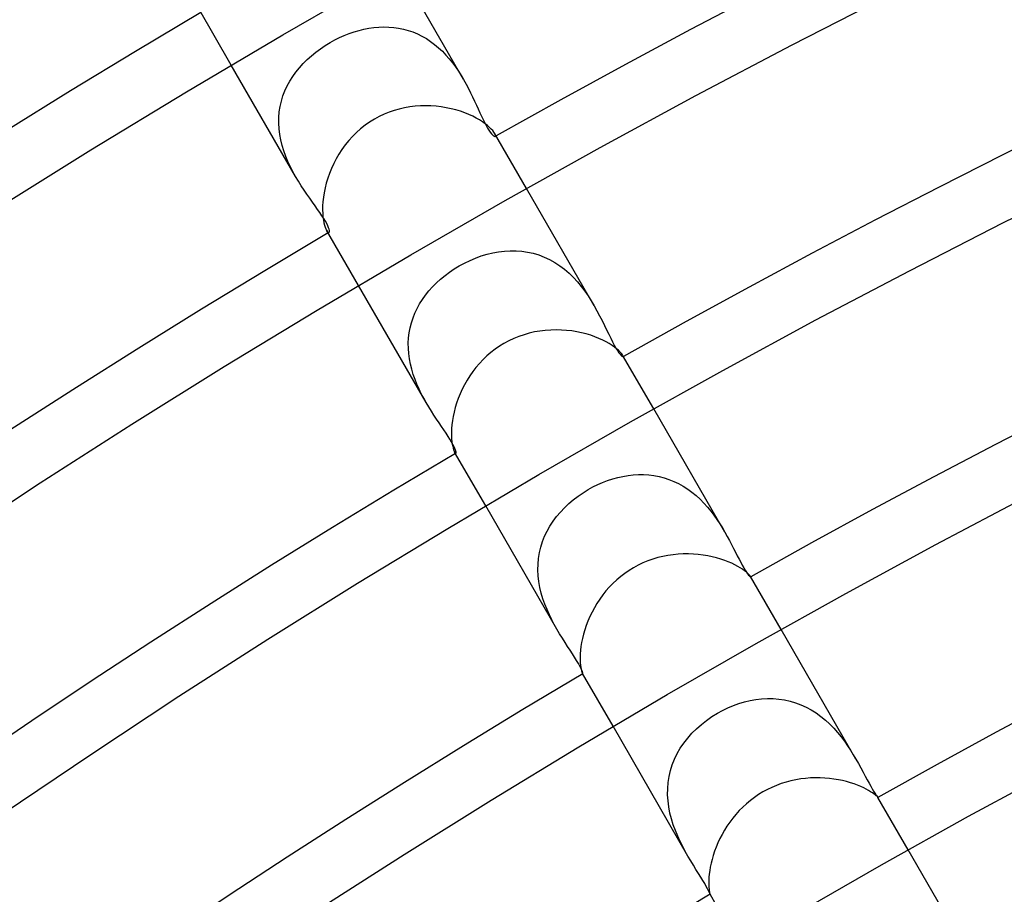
# Model space of a CAD drawing. Header units: millimetres. Extents: x -310 to 310, y -273 to 273.
# Tile 59 of 84: x -101 to -81, y 147 to 165. Entities that reach past the tile are written whole.
import ezdxf

# ---------------------------------------------------------------- set-up
doc = ezdxf.new("R2010")
doc.units = ezdxf.units.MM
doc.layers.add('HIDDEN', color=7, linetype='Continuous')
doc.layers.add('THICK', color=7, linetype='Continuous')

msp = doc.modelspace()

# ---------------------------------------------------------------- linework, layer by layer
at = {"layer": 'HIDDEN'}
for p, q in [((-92.06, 163.452), (-93.388, 165.752)), ((-94.114, 164.491), (-94.011, 164.511)), ((-94.011, 164.511), (-93.908, 164.526)), ((-93.908, 164.526), (-93.806, 164.535)), ((-93.806, 164.535), (-93.703, 164.539)), ((-93.703, 164.539), (-93.601, 164.536)), ((-93.601, 164.536), (-93.499, 164.528)), ((-93.499, 164.528), (-93.398, 164.514)), ((-93.398, 164.514), (-93.299, 164.493)), ((-94.715, 164.269), (-94.618, 164.317)), ((-94.618, 164.317), (-94.519, 164.361)), ((-94.519, 164.361), (-94.419, 164.401)), ((-94.419, 164.401), (-94.318, 164.436)), ((-94.318, 164.436), (-94.216, 164.466)), ((-94.216, 164.466), (-94.114, 164.491)), ((-93.299, 164.493), (-93.201, 164.466)), ((-93.201, 164.466), (-93.105, 164.433)), ((-93.105, 164.433), (-93.01, 164.393)), ((-93.01, 164.393), (-92.917, 164.347)), ((-92.917, 164.347), (-92.827, 164.296)), ((-92.827, 164.296), (-92.74, 164.238)), ((-95.01, 164.088), (-94.912, 164.155)), ((-94.912, 164.155), (-94.81, 164.216)), ((-94.81, 164.216), (-94.715, 164.269)), ((-92.74, 164.238), (-92.656, 164.175)), ((-92.656, 164.175), (-92.575, 164.108)), ((-92.575, 164.108), (-92.497, 164.035)), ((-95.284, 163.865), (-95.197, 163.943)), ((-95.197, 163.943), (-95.106, 164.018)), ((-95.106, 164.018), (-95.01, 164.088)), ((-92.497, 164.035), (-92.423, 163.958)), ((-92.423, 163.958), (-92.354, 163.878)), ((-95.524, 161.452), (-96.852, 163.752)), ((-95.516, 163.607), (-95.444, 163.697)), ((-95.444, 163.697), (-95.366, 163.783)), ((-95.366, 163.783), (-95.284, 163.865)), ((-92.354, 163.878), (-92.288, 163.796)), ((-92.288, 163.796), (-92.225, 163.712)), ((-92.225, 163.712), (-92.166, 163.626)), ((-95.643, 163.419), (-95.583, 163.515)), ((-95.583, 163.515), (-95.516, 163.607)), ((-92.166, 163.626), (-92.111, 163.538)), ((-92.111, 163.538), (-92.059, 163.451)), ((-95.744, 163.218), (-95.697, 163.32)), ((-95.697, 163.32), (-95.643, 163.419)), ((-92.059, 163.451), (-92.008, 163.36)), ((-92.008, 163.36), (-91.96, 163.27)), ((-95.817, 163.005), (-95.784, 163.113)), ((-95.784, 163.113), (-95.744, 163.218)), ((-91.96, 163.27), (-91.915, 163.181)), ((-91.915, 163.181), (-91.873, 163.094)), ((-91.873, 163.094), (-91.833, 163.009)), ((-95.86, 162.783), (-95.843, 162.895)), ((-95.843, 162.895), (-95.817, 163.005)), ((-91.833, 163.009), (-91.795, 162.926)), ((-91.795, 162.926), (-91.758, 162.846)), ((-95.871, 162.554), (-95.87, 162.67)), ((-95.87, 162.67), (-95.86, 162.783)), ((-91.758, 162.846), (-91.723, 162.768)), ((-91.723, 162.768), (-91.689, 162.695)), ((-91.689, 162.695), (-91.656, 162.625)), ((-95.865, 162.438), (-95.871, 162.554)), ((-91.656, 162.625), (-91.623, 162.561)), ((-91.623, 162.561), (-91.593, 162.502)), ((-91.593, 162.502), (-91.563, 162.45)), ((-95.851, 162.322), (-95.865, 162.438)), ((-95.83, 162.207), (-95.851, 162.322)), ((-91.563, 162.45), (-91.536, 162.405)), ((-91.536, 162.405), (-91.51, 162.367)), ((-91.51, 162.367), (-91.486, 162.335)), ((-91.486, 162.335), (-91.464, 162.31)), ((-91.464, 162.31), (-91.445, 162.292)), ((-91.445, 162.292), (-91.428, 162.281)), ((-91.428, 162.281), (-91.415, 162.276)), ((-91.41, 162.326), (-91.419, 162.343)), ((-91.415, 162.276), (-91.406, 162.277)), ((-91.404, 162.311), (-91.41, 162.326)), ((-91.406, 162.277), (-91.402, 162.282)), ((-91.401, 162.299), (-91.404, 162.311)), ((-91.402, 162.282), (-91.4, 162.289)), ((-91.4, 162.289), (-91.401, 162.299)), ((-95.801, 162.093), (-95.83, 162.207)), ((-95.767, 161.98), (-95.801, 162.093)), ((-95.726, 161.868), (-95.767, 161.98)), ((-95.681, 161.759), (-95.726, 161.868)), ((-95.632, 161.654), (-95.681, 161.759)), ((-95.579, 161.551), (-95.632, 161.654)), ((-95.524, 161.452), (-95.579, 161.551)), ((-95.467, 161.356), (-95.524, 161.452)), ((-95.408, 161.263), (-95.467, 161.356)), ((-95.349, 161.173), (-95.408, 161.263)), ((-95.29, 161.087), (-95.349, 161.173)), ((-95.232, 161.004), (-95.29, 161.087)), ((-89.367, 158.788), (-90.763, 161.205)), ((-95.175, 160.924), (-95.232, 161.004)), ((-95.121, 160.848), (-95.175, 160.924)), ((-95.07, 160.775), (-95.121, 160.848)), ((-95.022, 160.707), (-95.07, 160.775)), ((-94.98, 160.643), (-95.022, 160.707)), ((-94.942, 160.584), (-94.98, 160.643)), ((-94.909, 160.529), (-94.942, 160.584)), ((-94.882, 160.48), (-94.909, 160.529)), ((-94.86, 160.436), (-94.882, 160.48)), ((-94.844, 160.397), (-94.86, 160.436)), ((-94.883, 160.343), (-94.873, 160.327)), ((-94.873, 160.327), (-94.863, 160.314)), ((-94.863, 160.314), (-94.854, 160.305)), ((-94.854, 160.305), (-94.846, 160.3)), ((-94.846, 160.3), (-94.839, 160.298)), ((-94.833, 160.365), (-94.844, 160.397)), ((-94.839, 160.298), (-94.833, 160.299)), ((-94.827, 160.339), (-94.833, 160.365)), ((-94.833, 160.299), (-94.828, 160.306)), ((-94.828, 160.306), (-94.825, 160.32)), ((-94.825, 160.32), (-94.827, 160.339)), ((-91.694, 159.813), (-91.575, 159.849)), ((-91.575, 159.849), (-91.456, 159.878)), ((-91.456, 159.878), (-91.336, 159.9)), ((-91.336, 159.9), (-91.216, 159.915)), ((-91.216, 159.915), (-91.095, 159.922)), ((-91.095, 159.922), (-90.975, 159.921)), ((-90.975, 159.921), (-90.856, 159.912)), ((-90.856, 159.912), (-90.738, 159.895)), ((-90.738, 159.895), (-90.621, 159.869)), ((-90.621, 159.869), (-90.506, 159.835)), ((-90.506, 159.835), (-90.394, 159.792)), ((-92.149, 159.607), (-92.039, 159.667)), ((-92.039, 159.667), (-91.926, 159.722)), ((-91.926, 159.722), (-91.811, 159.77)), ((-91.811, 159.77), (-91.694, 159.813)), ((-90.394, 159.792), (-90.284, 159.74)), ((-90.284, 159.74), (-90.178, 159.681)), ((-90.178, 159.681), (-90.076, 159.613)), ((-92.442, 159.41), (-92.348, 159.48)), ((-92.348, 159.48), (-92.25, 159.546)), ((-92.25, 159.546), (-92.149, 159.607)), ((-90.076, 159.613), (-89.977, 159.538)), ((-89.977, 159.538), (-89.883, 159.457)), ((-89.883, 159.457), (-89.795, 159.371)), ((-92.699, 159.176), (-92.618, 159.257)), ((-92.618, 159.257), (-92.532, 159.335)), ((-92.532, 159.335), (-92.442, 159.41)), ((-89.795, 159.371), (-89.711, 159.28)), ((-89.711, 159.28), (-89.632, 159.185)), ((-92.831, 156.789), (-94.227, 159.205)), ((-92.843, 159.006), (-92.774, 159.092)), ((-92.774, 159.092), (-92.699, 159.176)), ((-89.632, 159.185), (-89.559, 159.087)), ((-89.559, 159.087), (-89.49, 158.988)), ((-93.016, 158.732), (-92.965, 158.825)), ((-92.965, 158.825), (-92.907, 158.917)), ((-92.907, 158.917), (-92.843, 159.006)), ((-89.49, 158.988), (-89.426, 158.888)), ((-89.426, 158.888), (-89.367, 158.788)), ((-93.101, 158.537), (-93.062, 158.636)), ((-93.062, 158.636), (-93.016, 158.732)), ((-89.367, 158.788), (-89.309, 158.684)), ((-89.309, 158.684), (-89.254, 158.581)), ((-93.16, 158.334), (-93.134, 158.437)), ((-93.134, 158.437), (-93.101, 158.537)), ((-89.254, 158.581), (-89.203, 158.48)), ((-89.203, 158.48), (-89.154, 158.382)), ((-93.193, 158.123), (-93.18, 158.23)), ((-93.18, 158.23), (-93.16, 158.334)), ((-89.154, 158.382), (-89.109, 158.288)), ((-89.109, 158.288), (-89.066, 158.199)), ((-93.199, 158.015), (-93.193, 158.123)), ((-93.198, 157.907), (-93.199, 158.015)), ((-89.066, 158.199), (-89.025, 158.116)), ((-89.025, 158.116), (-88.986, 158.04)), ((-88.986, 158.04), (-88.95, 157.972)), ((-93.19, 157.799), (-93.198, 157.907)), ((-93.176, 157.691), (-93.19, 157.799)), ((-88.95, 157.972), (-88.916, 157.912)), ((-88.916, 157.912), (-88.885, 157.861)), ((-88.885, 157.861), (-88.856, 157.818)), ((-88.856, 157.818), (-88.831, 157.785)), ((-93.155, 157.583), (-93.176, 157.691)), ((-88.831, 157.785), (-88.809, 157.76)), ((-88.809, 157.76), (-88.792, 157.745)), ((-88.792, 157.745), (-88.779, 157.737)), ((-88.774, 157.761), (-88.779, 157.769)), ((-88.779, 157.737), (-88.771, 157.736)), ((-88.771, 157.753), (-88.774, 157.761)), ((-88.769, 157.747), (-88.771, 157.753)), ((-88.771, 157.736), (-88.769, 157.738)), ((-88.768, 157.742), (-88.769, 157.747)), ((-88.769, 157.738), (-88.768, 157.742)), ((-93.129, 157.476), (-93.155, 157.583)), ((-93.097, 157.37), (-93.129, 157.476)), ((-93.061, 157.267), (-93.097, 157.37)), ((-93.021, 157.166), (-93.061, 157.267)), ((-92.978, 157.068), (-93.021, 157.166)), ((-92.931, 156.972), (-92.978, 157.068)), ((-92.882, 156.879), (-92.931, 156.972)), ((-92.831, 156.789), (-92.882, 156.879)), ((-92.778, 156.699), (-92.831, 156.789)), ((-92.724, 156.612), (-92.778, 156.699)), ((-92.67, 156.528), (-92.724, 156.612)), ((-86.67, 154.117), (-88.137, 156.659)), ((-92.617, 156.448), (-92.67, 156.528)), ((-92.565, 156.371), (-92.617, 156.448)), ((-92.515, 156.296), (-92.565, 156.371)), ((-92.467, 156.225), (-92.515, 156.296)), ((-92.421, 156.157), (-92.467, 156.225)), ((-92.379, 156.093), (-92.421, 156.157)), ((-92.341, 156.032), (-92.379, 156.093)), ((-92.307, 155.976), (-92.341, 156.032)), ((-92.278, 155.924), (-92.307, 155.976)), ((-92.255, 155.879), (-92.278, 155.924)), ((-92.238, 155.841), (-92.255, 155.879)), ((-92.243, 155.769), (-92.238, 155.761)), ((-92.225, 155.809), (-92.238, 155.841)), ((-92.218, 155.784), (-92.225, 155.809)), ((-92.214, 155.765), (-92.218, 155.784)), ((-92.215, 155.752), (-92.214, 155.765)), ((-92.238, 155.761), (-92.233, 155.754)), ((-92.233, 155.754), (-92.228, 155.749)), ((-92.228, 155.749), (-92.224, 155.747)), ((-92.224, 155.747), (-92.221, 155.745)), ((-92.221, 155.745), (-92.218, 155.746)), ((-92.218, 155.746), (-92.215, 155.752)), ((-89.191, 155.141), (-89.088, 155.18)), ((-89.088, 155.18), (-88.984, 155.215)), ((-88.984, 155.215), (-88.879, 155.244)), ((-88.879, 155.244), (-88.773, 155.267)), ((-88.773, 155.267), (-88.667, 155.286)), ((-88.667, 155.286), (-88.56, 155.298)), ((-88.56, 155.298), (-88.453, 155.304)), ((-88.453, 155.304), (-88.346, 155.304)), ((-88.346, 155.304), (-88.239, 155.297)), ((-88.239, 155.297), (-88.133, 155.284)), ((-88.133, 155.284), (-88.028, 155.265)), ((-88.028, 155.265), (-87.925, 155.238)), ((-87.925, 155.238), (-87.823, 155.205)), ((-87.823, 155.205), (-87.723, 155.165)), ((-87.723, 155.165), (-87.625, 155.118)), ((-89.594, 154.93), (-89.487, 154.996)), ((-89.487, 154.996), (-89.39, 155.049)), ((-89.39, 155.049), (-89.292, 155.097)), ((-89.292, 155.097), (-89.191, 155.141)), ((-87.625, 155.118), (-87.529, 155.065)), ((-87.529, 155.065), (-87.437, 155.005)), ((-87.437, 155.005), (-87.349, 154.941)), ((-89.89, 154.705), (-89.796, 154.785)), ((-89.796, 154.785), (-89.697, 154.86)), ((-89.697, 154.86), (-89.594, 154.93)), ((-87.349, 154.941), (-87.264, 154.871)), ((-87.264, 154.871), (-87.182, 154.796)), ((-87.182, 154.796), (-87.104, 154.717)), ((-90.134, 152.117), (-91.602, 154.658)), ((-90.063, 154.532), (-89.979, 154.62)), ((-89.979, 154.62), (-89.89, 154.705)), ((-87.104, 154.717), (-87.03, 154.635)), ((-87.03, 154.635), (-86.961, 154.551)), ((-86.961, 154.551), (-86.895, 154.465)), ((-90.278, 154.243), (-90.213, 154.343)), ((-90.213, 154.343), (-90.141, 154.44)), ((-90.141, 154.44), (-90.063, 154.532)), ((-86.895, 154.465), (-86.834, 154.378)), ((-86.834, 154.378), (-86.776, 154.291)), ((-90.387, 154.032), (-90.336, 154.139)), ((-90.336, 154.139), (-90.278, 154.243)), ((-86.776, 154.291), (-86.721, 154.203)), ((-86.721, 154.203), (-86.67, 154.117)), ((-90.43, 153.922), (-90.387, 154.032)), ((-86.67, 154.117), (-86.621, 154.029)), ((-86.621, 154.029), (-86.574, 153.944)), ((-86.574, 153.944), (-86.531, 153.861)), ((-90.493, 153.694), (-90.466, 153.81)), ((-90.466, 153.81), (-90.43, 153.922)), ((-86.531, 153.861), (-86.49, 153.782)), ((-86.49, 153.782), (-86.45, 153.705)), ((-90.523, 153.457), (-90.512, 153.576)), ((-90.512, 153.576), (-90.493, 153.694)), ((-86.45, 153.705), (-86.413, 153.631)), ((-86.413, 153.631), (-86.377, 153.562)), ((-86.377, 153.562), (-86.342, 153.496)), ((-90.525, 153.338), (-90.523, 153.457)), ((-90.519, 153.217), (-90.525, 153.338)), ((-86.342, 153.496), (-86.31, 153.436)), ((-86.31, 153.436), (-86.279, 153.381)), ((-86.279, 153.381), (-86.25, 153.332)), ((-86.25, 153.332), (-86.224, 153.292)), ((-90.505, 153.097), (-90.519, 153.217)), ((-86.224, 153.292), (-86.201, 153.259)), ((-86.201, 153.259), (-86.182, 153.233)), ((-86.182, 153.233), (-86.165, 153.214)), ((-86.165, 153.214), (-86.153, 153.201)), ((-86.153, 153.201), (-86.144, 153.194)), ((-86.144, 153.194), (-86.14, 153.193)), ((-86.141, 153.2), (-86.142, 153.203)), ((-86.14, 153.198), (-86.141, 153.2)), ((-86.139, 153.196), (-86.14, 153.198)), ((-86.14, 153.193), (-86.139, 153.193)), ((-86.139, 153.195), (-86.139, 153.196)), ((-86.139, 153.193), (-86.139, 153.195)), ((-90.484, 152.977), (-90.505, 153.097)), ((-90.456, 152.859), (-90.484, 152.977)), ((-90.422, 152.744), (-90.456, 152.859)), ((-90.382, 152.631), (-90.422, 152.744)), ((-90.338, 152.521), (-90.382, 152.631)), ((-90.29, 152.414), (-90.338, 152.521)), ((-90.24, 152.311), (-90.29, 152.414)), ((-90.188, 152.212), (-90.24, 152.311)), ((-90.134, 152.117), (-90.188, 152.212)), ((-90.078, 152.021), (-90.134, 152.117)), ((-83.967, 149.435), (-85.512, 152.112)), ((-90.022, 151.93), (-90.078, 152.021)), ((-89.967, 151.843), (-90.022, 151.93)), ((-89.913, 151.76), (-89.967, 151.843)), ((-89.861, 151.681), (-89.913, 151.76)), ((-89.813, 151.606), (-89.861, 151.681)), ((-89.768, 151.535), (-89.813, 151.606)), ((-89.727, 151.469), (-89.768, 151.535)), ((-89.692, 151.409), (-89.727, 151.469)), ((-89.663, 151.356), (-89.692, 151.409)), ((-89.639, 151.31), (-89.663, 151.356)), ((-89.621, 151.271), (-89.639, 151.31)), ((-89.608, 151.24), (-89.621, 151.271)), ((-89.601, 151.217), (-89.608, 151.24)), ((-89.607, 151.203), (-89.605, 151.2)), ((-89.605, 151.2), (-89.603, 151.198)), ((-89.603, 151.198), (-89.602, 151.197)), ((-89.602, 151.197), (-89.601, 151.196)), ((-89.598, 151.202), (-89.601, 151.217)), ((-89.601, 151.196), (-89.6, 151.195)), ((-89.6, 151.195), (-89.599, 151.195)), ((-89.599, 151.195), (-89.598, 151.202)), ((-86.716, 150.441), (-86.606, 150.494)), ((-86.606, 150.494), (-86.494, 150.541)), ((-86.494, 150.541), (-86.38, 150.581)), ((-86.38, 150.581), (-86.264, 150.616)), ((-86.264, 150.616), (-86.147, 150.644)), ((-86.147, 150.644), (-86.029, 150.665)), ((-86.029, 150.665), (-85.911, 150.678)), ((-85.911, 150.678), (-85.793, 150.685)), ((-85.793, 150.685), (-85.675, 150.684)), ((-85.675, 150.684), (-85.558, 150.675)), ((-85.558, 150.675), (-85.441, 150.657)), ((-85.441, 150.657), (-85.326, 150.632)), ((-85.326, 150.632), (-85.212, 150.599)), ((-85.212, 150.599), (-85.102, 150.558)), ((-85.102, 150.558), (-84.994, 150.509)), ((-84.994, 150.509), (-84.889, 150.452)), ((-87.049, 150.235), (-86.938, 150.312)), ((-86.938, 150.312), (-86.823, 150.382)), ((-86.823, 150.382), (-86.716, 150.441)), ((-84.889, 150.452), (-84.787, 150.388)), ((-84.787, 150.388), (-84.689, 150.317)), ((-84.689, 150.317), (-84.597, 150.241)), ((-87.431, 147.435), (-88.976, 150.112)), ((-87.255, 150.063), (-87.155, 150.152)), ((-87.155, 150.152), (-87.049, 150.235)), ((-84.597, 150.241), (-84.509, 150.16)), ((-84.509, 150.16), (-84.425, 150.075)), ((-87.437, 149.87), (-87.35, 149.969)), ((-87.35, 149.969), (-87.255, 150.063)), ((-84.425, 150.075), (-84.346, 149.986)), ((-84.346, 149.986), (-84.272, 149.895)), ((-84.272, 149.895), (-84.203, 149.803)), ((-87.589, 149.66), (-87.517, 149.767)), ((-87.517, 149.767), (-87.437, 149.87)), ((-84.203, 149.803), (-84.138, 149.71)), ((-84.138, 149.71), (-84.078, 149.618)), ((-87.708, 149.436), (-87.653, 149.549)), ((-87.653, 149.549), (-87.589, 149.66)), ((-84.078, 149.618), (-84.021, 149.527)), ((-84.021, 149.527), (-83.968, 149.436)), ((-87.791, 149.2), (-87.754, 149.319)), ((-87.754, 149.319), (-87.708, 149.436)), ((-83.968, 149.436), (-83.915, 149.344)), ((-83.915, 149.344), (-83.866, 149.254)), ((-87.839, 148.955), (-87.82, 149.078)), ((-87.82, 149.078), (-87.791, 149.2)), ((-83.866, 149.254), (-83.819, 149.168)), ((-83.819, 149.168), (-83.776, 149.086)), ((-83.776, 149.086), (-83.735, 149.009)), ((-87.849, 148.829), (-87.839, 148.955)), ((-83.735, 149.009), (-83.697, 148.939)), ((-83.697, 148.939), (-83.662, 148.876)), ((-83.662, 148.876), (-83.63, 148.821)), ((-87.85, 148.702), (-87.849, 148.829)), ((-87.842, 148.574), (-87.85, 148.702)), ((-83.63, 148.821), (-83.601, 148.773)), ((-83.601, 148.773), (-83.575, 148.733)), ((-83.575, 148.733), (-83.554, 148.7)), ((-83.554, 148.7), (-83.536, 148.676)), ((-83.536, 148.676), (-83.523, 148.66)), ((-83.523, 148.66), (-83.515, 148.65)), ((-87.826, 148.448), (-87.842, 148.574)), ((-83.515, 148.65), (-83.512, 148.647)), ((-83.512, 148.647), (-83.512, 148.647)), ((-83.512, 148.647), (-83.512, 148.647)), ((-83.512, 148.647), (-83.512, 148.647)), ((-83.512, 148.647), (-83.512, 148.647)), ((-83.512, 148.647), (-83.512, 148.647)), ((-83.512, 148.647), (-83.512, 148.647)), ((-87.802, 148.324), (-87.826, 148.448)), ((-87.771, 148.201), (-87.802, 148.324)), ((-87.733, 148.08), (-87.771, 148.201)), ((-87.69, 147.962), (-87.733, 148.08)), ((-87.643, 147.848), (-87.69, 147.962)), ((-87.593, 147.739), (-87.643, 147.848)), ((-87.54, 147.634), (-87.593, 147.739)), ((-87.486, 147.533), (-87.54, 147.634)), ((-87.432, 147.436), (-87.486, 147.533)), ((-81.254, 144.736), (-82.887, 147.565)), ((-87.375, 147.34), (-87.432, 147.436)), ((-87.32, 147.248), (-87.375, 147.34)), ((-87.266, 147.161), (-87.32, 147.248)), ((-87.214, 147.079), (-87.266, 147.161)), ((-87.166, 147.002), (-87.214, 147.079)), ((-87.123, 146.931), (-87.166, 147.002)), ((-87.086, 146.867), (-87.123, 146.931)), ((-87.054, 146.811), (-87.086, 146.867)), ((-87.028, 146.762), (-87.054, 146.811)), ((-87.007, 146.722), (-87.028, 146.762)), ((-86.992, 146.689), (-87.007, 146.722)), ((-86.983, 146.666), (-86.992, 146.689)), ((-86.978, 146.652), (-86.983, 146.666)), ((-86.976, 146.647), (-86.978, 146.652)), ((-86.976, 146.647), (-86.976, 146.647)), ((-86.976, 146.647), (-86.976, 146.647)), ((-86.976, 146.647), (-86.976, 146.647)), ((-86.976, 146.647), (-86.976, 146.647)), ((-86.976, 146.647), (-86.976, 146.647)), ((-86.976, 146.647), (-86.976, 146.647))]:
    msp.add_line(p, q, dxfattribs=at)
for start, end in [(119.38475, 119.39134), (120.60865, 120.61529)]:
    msp.add_arc((0, 0), 186.25, start, end, dxfattribs=at)
at = {"layer": 'THICK'}
for p, q in [((-95.79, 164.375), (-93.79, 165.525)), ((-85.285, 164.169), (-83.288, 165.191)), ((-96.852, 163.752), (-97.528, 164.923)), ((-97.777, 163.201), (-95.79, 164.375)), ((-87.27, 163.122), (-85.285, 164.169)), ((-99.749, 162.003), (-97.777, 163.201)), ((-89.242, 162.052), (-87.27, 163.122)), ((-93.169, 162.888), (-93.278, 162.869)), ((-93.059, 162.901), (-93.169, 162.888)), ((-92.95, 162.909), (-93.059, 162.901)), ((-92.84, 162.911), (-92.95, 162.909)), ((-92.732, 162.908), (-92.84, 162.911)), ((-92.625, 162.9), (-92.732, 162.908)), ((-92.52, 162.888), (-92.625, 162.9)), ((-92.416, 162.871), (-92.52, 162.888)), ((-92.315, 162.85), (-92.416, 162.871)), ((-93.801, 162.69), (-93.898, 162.637)), ((-93.7, 162.737), (-93.801, 162.69)), ((-93.597, 162.778), (-93.7, 162.737)), ((-93.492, 162.814), (-93.597, 162.778)), ((-93.386, 162.844), (-93.492, 162.814)), ((-93.278, 162.869), (-93.386, 162.844)), ((-92.218, 162.825), (-92.315, 162.85)), ((-92.124, 162.797), (-92.218, 162.825)), ((-92.035, 162.765), (-92.124, 162.797)), ((-91.95, 162.731), (-92.035, 162.765)), ((-91.87, 162.695), (-91.95, 162.731)), ((-91.796, 162.657), (-91.87, 162.695)), ((-94.092, 162.509), (-94.183, 162.437)), ((-93.997, 162.576), (-94.092, 162.509)), ((-93.898, 162.637), (-93.997, 162.576)), ((-91.728, 162.618), (-91.796, 162.657)), ((-91.667, 162.579), (-91.728, 162.618)), ((-91.612, 162.54), (-91.667, 162.579)), ((-91.564, 162.502), (-91.612, 162.54)), ((-91.522, 162.465), (-91.564, 162.502)), ((-91.487, 162.43), (-91.522, 162.465)), ((-94.352, 162.279), (-94.429, 162.193)), ((-94.27, 162.36), (-94.352, 162.279)), ((-94.183, 162.437), (-94.27, 162.36)), ((-91.458, 162.398), (-91.487, 162.43)), ((-91.436, 162.369), (-91.458, 162.398)), ((-91.419, 162.343), (-91.436, 162.369)), ((-90.763, 161.205), (-91.419, 162.343)), ((-94.501, 162.104), (-94.568, 162.011)), ((-94.429, 162.193), (-94.501, 162.104)), ((-101.707, 160.782), (-99.749, 162.003)), ((-94.63, 161.916), (-94.687, 161.819)), ((-94.568, 162.011), (-94.63, 161.916)), ((-91.201, 160.957), (-89.242, 162.052)), ((-94.738, 161.719), (-94.785, 161.618)), ((-94.687, 161.819), (-94.738, 161.719)), ((-94.826, 161.517), (-94.861, 161.416)), ((-94.785, 161.618), (-94.826, 161.517)), ((-80.924, 160.503), (-78.971, 161.473)), ((-94.891, 161.315), (-94.916, 161.216)), ((-94.861, 161.416), (-94.891, 161.315)), ((-94.936, 161.118), (-94.951, 161.023)), ((-94.916, 161.216), (-94.936, 161.118)), ((-94.966, 160.846), (-94.968, 160.765)), ((-94.961, 160.932), (-94.966, 160.846)), ((-94.951, 161.023), (-94.961, 160.932)), ((-93.147, 159.839), (-91.201, 160.957)), ((-94.968, 160.765), (-94.965, 160.688)), ((-94.965, 160.688), (-94.959, 160.618)), ((-94.959, 160.618), (-94.95, 160.555)), ((-94.95, 160.555), (-94.939, 160.498)), ((-94.939, 160.498), (-94.926, 160.449)), ((-94.926, 160.449), (-94.912, 160.406)), ((-82.865, 159.51), (-80.924, 160.503)), ((-94.912, 160.406), (-94.898, 160.371)), ((-94.898, 160.371), (-94.883, 160.343)), ((-94.227, 159.205), (-94.884, 160.343)), ((-95.079, 158.698), (-93.147, 159.839)), ((-84.794, 158.493), (-82.865, 159.51)), ((-96.997, 157.533), (-95.079, 158.698)), ((-86.71, 157.453), (-84.794, 158.493)), ((-90.704, 158.221), (-90.812, 158.19)), ((-90.594, 158.246), (-90.704, 158.221)), ((-90.484, 158.265), (-90.594, 158.246)), ((-90.373, 158.278), (-90.484, 158.265)), ((-90.262, 158.286), (-90.373, 158.278)), ((-90.151, 158.289), (-90.262, 158.286)), ((-90.042, 158.286), (-90.151, 158.289)), ((-89.935, 158.279), (-90.042, 158.286)), ((-89.829, 158.266), (-89.935, 158.279)), ((-89.726, 158.25), (-89.829, 158.266)), ((-89.625, 158.229), (-89.726, 158.25)), ((-89.528, 158.204), (-89.625, 158.229)), ((-89.436, 158.177), (-89.528, 158.204)), ((-91.226, 158.009), (-91.32, 157.951)), ((-91.127, 158.063), (-91.226, 158.009)), ((-91.024, 158.111), (-91.127, 158.063)), ((-90.919, 158.153), (-91.024, 158.111)), ((-90.812, 158.19), (-90.919, 158.153)), ((-89.349, 158.146), (-89.436, 158.177)), ((-89.266, 158.113), (-89.349, 158.146)), ((-89.189, 158.079), (-89.266, 158.113)), ((-89.118, 158.042), (-89.189, 158.079)), ((-89.054, 158.006), (-89.118, 158.042)), ((-88.996, 157.97), (-89.054, 158.006)), ((-91.496, 157.822), (-91.579, 157.751)), ((-91.41, 157.889), (-91.496, 157.822)), ((-91.32, 157.951), (-91.41, 157.889)), ((-88.946, 157.935), (-88.996, 157.97)), ((-88.902, 157.901), (-88.946, 157.935)), ((-88.865, 157.868), (-88.902, 157.901)), ((-88.834, 157.839), (-88.865, 157.868)), ((-88.81, 157.812), (-88.834, 157.839)), ((-88.791, 157.789), (-88.81, 157.812)), ((-91.733, 157.597), (-91.803, 157.514)), ((-91.658, 157.676), (-91.733, 157.597)), ((-91.579, 157.751), (-91.658, 157.676)), ((-88.779, 157.769), (-88.791, 157.789)), ((-88.137, 156.659), (-88.779, 157.769)), ((-98.9, 156.345), (-96.997, 157.533)), ((-91.869, 157.428), (-91.931, 157.34)), ((-91.803, 157.514), (-91.869, 157.428)), ((-88.613, 156.39), (-86.71, 157.453)), ((-91.988, 157.25), (-92.04, 157.158)), ((-91.931, 157.34), (-91.988, 157.25)), ((-92.088, 157.064), (-92.131, 156.969)), ((-92.04, 157.158), (-92.088, 157.064)), ((-92.202, 156.78), (-92.231, 156.687)), ((-92.169, 156.875), (-92.202, 156.78)), ((-92.131, 156.969), (-92.169, 156.875)), ((-92.255, 156.595), (-92.274, 156.505)), ((-92.231, 156.687), (-92.255, 156.595)), ((-92.29, 156.417), (-92.3, 156.333)), ((-92.274, 156.505), (-92.29, 156.417)), ((-90.504, 155.303), (-88.613, 156.39)), ((-100.79, 155.134), (-98.9, 156.345)), ((-92.307, 156.254), (-92.31, 156.179)), ((-92.31, 156.179), (-92.31, 156.109)), ((-92.3, 156.333), (-92.307, 156.254)), ((-92.31, 156.109), (-92.307, 156.044)), ((-92.307, 156.044), (-92.301, 155.986)), ((-92.301, 155.986), (-92.294, 155.934)), ((-92.294, 155.934), (-92.284, 155.888)), ((-92.284, 155.888), (-92.274, 155.849)), ((-92.274, 155.849), (-92.264, 155.816)), ((-92.264, 155.816), (-92.253, 155.789)), ((-92.253, 155.789), (-92.243, 155.769)), ((-91.602, 154.658), (-92.243, 155.769)), ((-92.381, 154.194), (-90.504, 155.303)), ((-102.664, 153.9), (-100.79, 155.134)), ((-82.317, 153.864), (-80.445, 154.851)), ((-94.244, 153.062), (-92.381, 154.194)), ((-84.177, 152.854), (-82.317, 153.864)), ((-88.157, 153.56), (-88.26, 153.523)), ((-88.053, 153.591), (-88.157, 153.56)), ((-87.949, 153.616), (-88.053, 153.591)), ((-87.843, 153.637), (-87.949, 153.616)), ((-87.738, 153.652), (-87.843, 153.637)), ((-87.632, 153.662), (-87.738, 153.652)), ((-87.527, 153.668), (-87.632, 153.662)), ((-87.422, 153.669), (-87.527, 153.668)), ((-87.32, 153.665), (-87.422, 153.669)), ((-87.219, 153.656), (-87.32, 153.665)), ((-87.12, 153.644), (-87.219, 153.656)), ((-87.024, 153.628), (-87.12, 153.644)), ((-86.93, 153.609), (-87.024, 153.628)), ((-86.84, 153.586), (-86.93, 153.609)), ((-86.755, 153.561), (-86.84, 153.586)), ((-86.674, 153.533), (-86.755, 153.561)), ((-86.599, 153.504), (-86.674, 153.533)), ((-88.646, 153.327), (-88.734, 153.267)), ((-88.555, 153.382), (-88.646, 153.327)), ((-88.459, 153.435), (-88.555, 153.382)), ((-88.36, 153.482), (-88.459, 153.435)), ((-88.26, 153.523), (-88.36, 153.482)), ((-86.529, 153.474), (-86.599, 153.504)), ((-86.464, 153.443), (-86.529, 153.474)), ((-86.405, 153.411), (-86.464, 153.443)), ((-86.352, 153.38), (-86.405, 153.411)), ((-86.306, 153.35), (-86.352, 153.38)), ((-86.266, 153.321), (-86.306, 153.35)), ((-88.901, 153.133), (-88.979, 153.06)), ((-88.819, 153.202), (-88.901, 153.133)), ((-88.734, 153.267), (-88.819, 153.202)), ((-86.232, 153.295), (-86.266, 153.321)), ((-86.203, 153.27), (-86.232, 153.295)), ((-86.18, 153.248), (-86.203, 153.27)), ((-86.163, 153.23), (-86.18, 153.248)), ((-86.15, 153.215), (-86.163, 153.23)), ((-86.142, 153.203), (-86.15, 153.215)), ((-85.512, 152.112), (-86.142, 153.203)), ((-96.094, 151.908), (-94.244, 153.062)), ((-89.053, 152.983), (-89.123, 152.904)), ((-88.979, 153.06), (-89.053, 152.983)), ((-89.251, 152.735), (-89.309, 152.648)), ((-89.189, 152.821), (-89.251, 152.735)), ((-89.123, 152.904), (-89.189, 152.821)), ((-86.025, 151.822), (-84.177, 152.854)), ((-89.362, 152.559), (-89.41, 152.468)), ((-89.309, 152.648), (-89.362, 152.559)), ((-89.454, 152.376), (-89.494, 152.284)), ((-89.41, 152.468), (-89.454, 152.376)), ((-89.529, 152.193), (-89.56, 152.102)), ((-89.494, 152.284), (-89.529, 152.193)), ((-97.929, 150.731), (-96.094, 151.908)), ((-89.607, 151.926), (-89.624, 151.841)), ((-89.586, 152.013), (-89.607, 151.926)), ((-89.56, 152.102), (-89.586, 152.013)), ((-89.638, 151.76), (-89.647, 151.682)), ((-89.624, 151.841), (-89.638, 151.76)), ((-87.86, 150.767), (-86.025, 151.822)), ((-89.653, 151.609), (-89.655, 151.542)), ((-89.655, 151.542), (-89.655, 151.48)), ((-89.647, 151.682), (-89.653, 151.609)), ((-89.655, 151.48), (-89.652, 151.423)), ((-89.652, 151.423), (-89.648, 151.372)), ((-89.648, 151.372), (-89.642, 151.328)), ((-89.642, 151.328), (-89.635, 151.29)), ((-89.635, 151.29), (-89.627, 151.259)), ((-89.627, 151.259), (-89.62, 151.234)), ((-89.62, 151.234), (-89.613, 151.215)), ((-89.613, 151.215), (-89.607, 151.203)), ((-88.976, 150.112), (-89.606, 151.203)), ((-99.75, 149.532), (-97.929, 150.731)), ((-89.683, 149.691), (-87.86, 150.767)), ((-91.492, 148.592), (-89.683, 149.691)), ((-101.557, 148.311), (-99.75, 149.532)), ((-81.645, 148.256), (-79.84, 149.235)), ((-85.605, 148.894), (-85.7, 148.853)), ((-85.507, 148.93), (-85.605, 148.894)), ((-85.408, 148.961), (-85.507, 148.93)), ((-85.308, 148.988), (-85.408, 148.961)), ((-85.208, 149.009), (-85.308, 148.988)), ((-85.106, 149.027), (-85.208, 149.009)), ((-85.005, 149.039), (-85.106, 149.027)), ((-84.905, 149.047), (-85.005, 149.039)), ((-84.805, 149.051), (-84.905, 149.047)), ((-84.706, 149.05), (-84.805, 149.051)), ((-84.608, 149.046), (-84.706, 149.05)), ((-84.512, 149.037), (-84.608, 149.046)), ((-84.419, 149.025), (-84.512, 149.037)), ((-84.328, 149.01), (-84.419, 149.025)), ((-84.241, 148.992), (-84.328, 149.01)), ((-84.158, 148.971), (-84.241, 148.992)), ((-84.078, 148.949), (-84.158, 148.971)), ((-84.003, 148.924), (-84.078, 148.949)), ((-83.932, 148.897), (-84.003, 148.924)), ((-83.867, 148.87), (-83.932, 148.897)), ((-83.807, 148.843), (-83.867, 148.87)), ((-85.975, 148.704), (-86.061, 148.645)), ((-85.886, 148.758), (-85.975, 148.704)), ((-85.794, 148.808), (-85.886, 148.758)), ((-85.7, 148.853), (-85.794, 148.808)), ((-83.753, 148.816), (-83.807, 148.843)), ((-83.705, 148.789), (-83.753, 148.816)), ((-83.663, 148.764), (-83.705, 148.789)), ((-83.626, 148.74), (-83.663, 148.764)), ((-83.594, 148.718), (-83.626, 148.74)), ((-83.568, 148.698), (-83.594, 148.718)), ((-83.548, 148.681), (-83.568, 148.698)), ((-83.532, 148.668), (-83.548, 148.681)), ((-83.521, 148.657), (-83.532, 148.668)), ((-83.515, 148.65), (-83.521, 148.657)), ((-93.287, 147.471), (-91.492, 148.592)), ((-86.224, 148.516), (-86.3, 148.446)), ((-86.144, 148.583), (-86.224, 148.516)), ((-86.061, 148.645), (-86.144, 148.583)), ((-83.512, 148.647), (-83.515, 148.65)), ((-82.887, 147.565), (-83.512, 148.647)), ((-86.442, 148.296), (-86.508, 148.217)), ((-86.373, 148.373), (-86.442, 148.296)), ((-86.3, 148.446), (-86.373, 148.373)), ((-83.437, 147.254), (-81.645, 148.256)), ((-86.627, 148.053), (-86.68, 147.968)), ((-86.569, 148.136), (-86.627, 148.053)), ((-86.508, 148.217), (-86.569, 148.136)), ((-86.729, 147.882), (-86.773, 147.795)), ((-86.68, 147.968), (-86.729, 147.882)), ((-86.814, 147.708), (-86.851, 147.621)), ((-86.773, 147.795), (-86.814, 147.708)), ((-95.069, 146.329), (-93.287, 147.471)), ((-86.911, 147.45), (-86.935, 147.367)), ((-86.883, 147.535), (-86.911, 147.45)), ((-86.851, 147.621), (-86.883, 147.535)), ((-86.954, 147.287), (-86.97, 147.21)), ((-86.935, 147.367), (-86.954, 147.287)), ((-85.217, 146.231), (-83.437, 147.254)), ((-86.992, 147.065), (-86.998, 147)), ((-86.983, 147.135), (-86.992, 147.065)), ((-86.97, 147.21), (-86.983, 147.135)), ((-87.002, 146.94), (-87.003, 146.885)), ((-87.003, 146.885), (-87.002, 146.835)), ((-86.998, 147), (-87.002, 146.94)), ((-87.002, 146.835), (-87, 146.791)), ((-87, 146.791), (-86.996, 146.753)), ((-86.996, 146.753), (-86.992, 146.721)), ((-86.992, 146.721), (-86.988, 146.695)), ((-86.988, 146.695), (-86.984, 146.675)), ((-86.984, 146.675), (-86.98, 146.66)), ((-86.98, 146.66), (-86.978, 146.651)), ((-86.978, 146.651), (-86.976, 146.647)), ((-86.351, 145.565), (-86.976, 146.647))]:
    msp.add_line(p, q, dxfattribs=at)
for radius, start, end in [(186.25, 60.61527, 119.38475), (181, 60.63314, 119.36688), (175.75, 60.65205, 119.34797), (170.5, 60.67211, 119.32791), (196.75, 120.58241, 179.41755), (191.5, 120.59839, 179.40162), (186.25, 120.61529, 179.38472), (181, 120.63311, 179.3669), (175.75, 120.65202, 179.34799), (170.5, 120.67207, 179.32788)]:
    msp.add_arc((0, 0), radius, start, end, dxfattribs=at)

doc.saveas('drawing.dxf')
